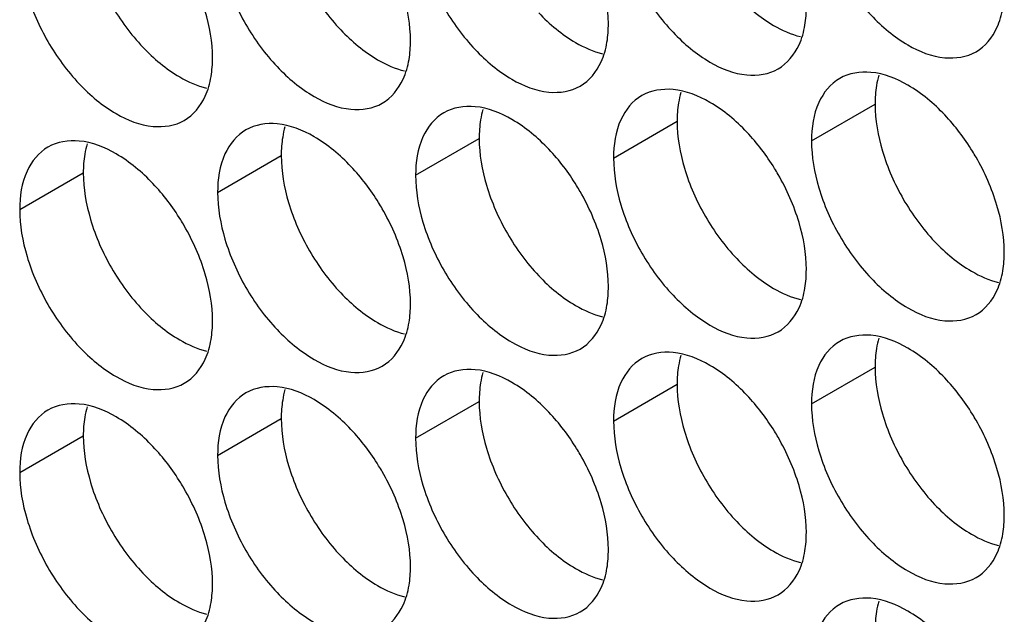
# Model space of a CAD drawing. Header units: inches. Extents: x 0 to 34, y 0 to 22.
# Tile 29 of 118: x 14.692 to 14.862, y 15.25 to 15.352. Entities that reach past the tile are written whole.
import ezdxf

# ---------------------------------------------------------------- set-up
doc = ezdxf.new("R2010")
doc.units = ezdxf.units.IN
doc.header["$LTSCALE"] = 1.87
doc.header["$MEASUREMENT"] = 0
doc.layers.get('0').update_dxf_attribs({"linetype": 'CONTINUOUS'})

msp = doc.modelspace()

# ---------------------------------------------------------------- linework, layer by layer
at = {"color": 7, "linetype": 'CONTINUOUS'}
for p, q in [((14.82848, 15.33122), (14.83944, 15.33754)), ((14.79436, 15.32826), (14.80532, 15.33459)), ((14.76024, 15.3253), (14.7712, 15.33163)), ((14.72612, 15.32234), (14.73708, 15.32867)), ((14.692, 15.31938), (14.70296, 15.32571)), ((14.82848, 15.2859), (14.83944, 15.29223)), ((14.79436, 15.28294), (14.80532, 15.28927)), ((14.76024, 15.27999), (14.7712, 15.28631)), ((14.72612, 15.27703), (14.73708, 15.28336)), ((14.692, 15.27407), (14.70296, 15.2804))]:
    msp.add_line(p, q, dxfattribs=at)
for points, knots in [([(14.82974, 15.36846), (14.8306, 15.36555), (14.83306, 15.35999), (14.83828, 15.35286), (14.84446, 15.34767), (14.85092, 15.34502), (14.85525, 15.34567), (14.85684, 15.34658)], [0, 0, 0, 0, 0.235115, 0.470233, 0.682481, 0.857347, 1, 1, 1, 1]), ([(14.79562, 15.3655), (14.79649, 15.36259), (14.79894, 15.35703), (14.80416, 15.3499), (14.81034, 15.34472), (14.8168, 15.34206), (14.82114, 15.34271), (14.82273, 15.34363)], [0, 0, 0, 0, 0.235115, 0.470233, 0.682481, 0.857347, 1, 1, 1, 1]), ([(14.7615, 15.36254), (14.76237, 15.35964), (14.76482, 15.35408), (14.77004, 15.34694), (14.77622, 15.34176), (14.78268, 15.3391), (14.78702, 15.33975), (14.78861, 15.34067)], [0, 0, 0, 0, 0.235115, 0.470233, 0.682481, 0.857347, 1, 1, 1, 1]), ([(14.72739, 15.35958), (14.72825, 15.35668), (14.7307, 15.35112), (14.73592, 15.34398), (14.74211, 15.3388), (14.74856, 15.33615), (14.7529, 15.3368), (14.75449, 15.33771)], [0, 0, 0, 0, 0.235115, 0.470233, 0.682481, 0.857347, 1, 1, 1, 1]), ([(14.69327, 15.35663), (14.69413, 15.35372), (14.69659, 15.34816), (14.7018, 15.34103), (14.70799, 15.33584), (14.71445, 15.33319), (14.71878, 15.33384), (14.72037, 15.33475)], [0, 0, 0, 0, 0.235115, 0.470233, 0.682481, 0.857347, 1, 1, 1, 1]), ([(14.85684, 15.34658), (14.85843, 15.3475), (14.86045, 15.35003), (14.86127, 15.35296), (14.86147, 15.35413)], [0, 0, 0, 0, 0.608607, 1, 1, 1, 1]), ([(14.82273, 15.34363), (14.82431, 15.34454), (14.82633, 15.34707), (14.82716, 15.35001), (14.82735, 15.35118)], [0, 0, 0, 0, 0.608607, 1, 1, 1, 1]), ([(14.78861, 15.34067), (14.7902, 15.34158), (14.79221, 15.34411), (14.79304, 15.34705), (14.79323, 15.34822)], [0, 0, 0, 0, 0.608607, 1, 1, 1, 1]), ([(14.75449, 15.33771), (14.75608, 15.33863), (14.75809, 15.34116), (14.75892, 15.34409), (14.75911, 15.34526)], [0, 0, 0, 0, 0.608607, 1, 1, 1, 1]), ([(14.72037, 15.33475), (14.72196, 15.33567), (14.72398, 15.3382), (14.7248, 15.34113), (14.72499, 15.3423)], [0, 0, 0, 0, 0.608607, 1, 1, 1, 1]), ([(14.83334, 15.34197), (14.83175, 15.34106), (14.82902, 15.33763), (14.82848, 15.33346), (14.82848, 15.33122)], [0, 0, 0, 0, 0.44922, 1, 1, 1, 1]), ([(14.85145, 15.33568), (14.84957, 15.33766), (14.84573, 15.34088), (14.84101, 15.34282), (14.83873, 15.34302)], [0, 0, 0, 0, 0.548282, 1, 1, 1, 1]), ([(14.81733, 15.33272), (14.81546, 15.3347), (14.81161, 15.33793), (14.80689, 15.33987), (14.80462, 15.34006)], [0, 0, 0, 0, 0.548282, 1, 1, 1, 1]), ([(14.79922, 15.33901), (14.79764, 15.3381), (14.7949, 15.33467), (14.79436, 15.3305), (14.79436, 15.32826)], [0, 0, 0, 0, 0.44922, 1, 1, 1, 1]), ([(14.78322, 15.32976), (14.78134, 15.33174), (14.77749, 15.33497), (14.77277, 15.33691), (14.7705, 15.3371)], [0, 0, 0, 0, 0.548282, 1, 1, 1, 1]), ([(14.76511, 15.33606), (14.76352, 15.33514), (14.76079, 15.33171), (14.76024, 15.32754), (14.76024, 15.3253)], [0, 0, 0, 0, 0.44922, 1, 1, 1, 1]), ([(14.73099, 15.3331), (14.7294, 15.33218), (14.72667, 15.32876), (14.72612, 15.32459), (14.72612, 15.32234)], [0, 0, 0, 0, 0.44922, 1, 1, 1, 1]), ([(14.7491, 15.3268), (14.74722, 15.32878), (14.74337, 15.33201), (14.73865, 15.33395), (14.73638, 15.33415)], [0, 0, 0, 0, 0.548282, 1, 1, 1, 1]), ([(14.69687, 15.33014), (14.69528, 15.32923), (14.69255, 15.3258), (14.692, 15.32163), (14.692, 15.31938)], [0, 0, 0, 0, 0.44922, 1, 1, 1, 1]), ([(14.71498, 15.32385), (14.7131, 15.32583), (14.70925, 15.32905), (14.70454, 15.33099), (14.70226, 15.33119)], [0, 0, 0, 0, 0.548282, 1, 1, 1, 1]), ([(14.86044, 15.3201), (14.85958, 15.32301), (14.85819, 15.32616), (14.85644, 15.3291), (14.85622, 15.32944)], [0, 0, 0, 0, 0.882712, 1, 1, 1, 1]), ([(14.82633, 15.31714), (14.82546, 15.32005), (14.82407, 15.3232), (14.82232, 15.32614), (14.82211, 15.32648)], [0, 0, 0, 0, 0.882712, 1, 1, 1, 1]), ([(14.79221, 15.31418), (14.79134, 15.31709), (14.78996, 15.32024), (14.7882, 15.32318), (14.78799, 15.32352)], [0, 0, 0, 0, 0.882712, 1, 1, 1, 1]), ([(14.82974, 15.32314), (14.8306, 15.32024), (14.83306, 15.31468), (14.83828, 15.30754), (14.84446, 15.30236), (14.85092, 15.29971), (14.85525, 15.30035), (14.85684, 15.30127)], [0, 0, 0, 0, 0.235115, 0.470233, 0.682481, 0.857347, 1, 1, 1, 1]), ([(14.75809, 15.31123), (14.75723, 15.31413), (14.75584, 15.31728), (14.75408, 15.32022), (14.75387, 15.32057)], [0, 0, 0, 0, 0.882712, 1, 1, 1, 1]), ([(14.79562, 15.32019), (14.79649, 15.31728), (14.79894, 15.31172), (14.80416, 15.30459), (14.81034, 15.2994), (14.8168, 15.29675), (14.82114, 15.2974), (14.82273, 15.29831)], [0, 0, 0, 0, 0.235115, 0.470233, 0.682481, 0.857347, 1, 1, 1, 1]), ([(14.72397, 15.30827), (14.72311, 15.31117), (14.72172, 15.31432), (14.71996, 15.31727), (14.71975, 15.31761)], [0, 0, 0, 0, 0.882712, 1, 1, 1, 1]), ([(14.7615, 15.31723), (14.76237, 15.31432), (14.76482, 15.30876), (14.77004, 15.30163), (14.77622, 15.29644), (14.78268, 15.29379), (14.78702, 15.29444), (14.78861, 15.29535)], [0, 0, 0, 0, 0.235115, 0.470233, 0.682481, 0.857347, 1, 1, 1, 1]), ([(14.72739, 15.31427), (14.72825, 15.31136), (14.7307, 15.3058), (14.73592, 15.29867), (14.74211, 15.29349), (14.74856, 15.29083), (14.7529, 15.29148), (14.75449, 15.2924)], [0, 0, 0, 0, 0.235115, 0.470233, 0.682481, 0.857347, 1, 1, 1, 1]), ([(14.69327, 15.31131), (14.69413, 15.30841), (14.69659, 15.30285), (14.7018, 15.29571), (14.70799, 15.29053), (14.71445, 15.28787), (14.71878, 15.28852), (14.72037, 15.28944)], [0, 0, 0, 0, 0.235115, 0.470233, 0.682481, 0.857347, 1, 1, 1, 1]), ([(14.85684, 15.30127), (14.85843, 15.30219), (14.86045, 15.30472), (14.86127, 15.30765), (14.86147, 15.30882)], [0, 0, 0, 0, 0.608607, 1, 1, 1, 1]), ([(14.82273, 15.29831), (14.82431, 15.29923), (14.82633, 15.30176), (14.82716, 15.30469), (14.82735, 15.30586)], [0, 0, 0, 0, 0.608607, 1, 1, 1, 1]), ([(14.78861, 15.29535), (14.7902, 15.29627), (14.79221, 15.2988), (14.79304, 15.30173), (14.79323, 15.3029)], [0, 0, 0, 0, 0.608607, 1, 1, 1, 1]), ([(14.75449, 15.2924), (14.75608, 15.29331), (14.75809, 15.29584), (14.75892, 15.29878), (14.75911, 15.29995)], [0, 0, 0, 0, 0.608607, 1, 1, 1, 1]), ([(14.85145, 15.29036), (14.84957, 15.29234), (14.84573, 15.29557), (14.84101, 15.29751), (14.83873, 15.29771)], [0, 0, 0, 0, 0.548282, 1, 1, 1, 1]), ([(14.72037, 15.28944), (14.72196, 15.29035), (14.72398, 15.29288), (14.7248, 15.29582), (14.72499, 15.29699)], [0, 0, 0, 0, 0.608607, 1, 1, 1, 1]), ([(14.83334, 15.29666), (14.83175, 15.29574), (14.82902, 15.29232), (14.82848, 15.28815), (14.82848, 15.2859)], [0, 0, 0, 0, 0.44922, 1, 1, 1, 1]), ([(14.81733, 15.2874), (14.81546, 15.28939), (14.81161, 15.29261), (14.80689, 15.29455), (14.80462, 15.29475)], [0, 0, 0, 0, 0.548282, 1, 1, 1, 1]), ([(14.79922, 15.2937), (14.79764, 15.29279), (14.7949, 15.28936), (14.79436, 15.28519), (14.79436, 15.28294)], [0, 0, 0, 0, 0.44922, 1, 1, 1, 1]), ([(14.76511, 15.29074), (14.76352, 15.28983), (14.76079, 15.2864), (14.76024, 15.28223), (14.76024, 15.27999)], [0, 0, 0, 0, 0.44922, 1, 1, 1, 1]), ([(14.78322, 15.28445), (14.78134, 15.28643), (14.77749, 15.28965), (14.77277, 15.29159), (14.7705, 15.29179)], [0, 0, 0, 0, 0.548282, 1, 1, 1, 1]), ([(14.7491, 15.28149), (14.74722, 15.28347), (14.74337, 15.2867), (14.73865, 15.28864), (14.73638, 15.28883)], [0, 0, 0, 0, 0.548282, 1, 1, 1, 1]), ([(14.73099, 15.28779), (14.7294, 15.28687), (14.72667, 15.28344), (14.72612, 15.27927), (14.72612, 15.27703)], [0, 0, 0, 0, 0.44922, 1, 1, 1, 1]), ([(14.71498, 15.27853), (14.7131, 15.28051), (14.70925, 15.28374), (14.70454, 15.28568), (14.70226, 15.28587)], [0, 0, 0, 0, 0.548282, 1, 1, 1, 1]), ([(14.69687, 15.28483), (14.69528, 15.28391), (14.69255, 15.28048), (14.692, 15.27631), (14.692, 15.27407)], [0, 0, 0, 0, 0.44922, 1, 1, 1, 1]), ([(14.86044, 15.27479), (14.85958, 15.27769), (14.85819, 15.28084), (14.85644, 15.28378), (14.85622, 15.28413)], [0, 0, 0, 0, 0.882712, 1, 1, 1, 1]), ([(14.82633, 15.27183), (14.82546, 15.27473), (14.82407, 15.27788), (14.82232, 15.28083), (14.82211, 15.28117)], [0, 0, 0, 0, 0.882712, 1, 1, 1, 1]), ([(14.79221, 15.26887), (14.79134, 15.27178), (14.78996, 15.27493), (14.7882, 15.27787), (14.78799, 15.27821)], [0, 0, 0, 0, 0.882712, 1, 1, 1, 1]), ([(14.82974, 15.27783), (14.8306, 15.27492), (14.83306, 15.26936), (14.83828, 15.26223), (14.84446, 15.25705), (14.85092, 15.25439), (14.85525, 15.25504), (14.85684, 15.25596)], [0, 0, 0, 0, 0.235115, 0.470233, 0.682481, 0.857347, 1, 1, 1, 1]), ([(14.75809, 15.26591), (14.75723, 15.26882), (14.75584, 15.27197), (14.75408, 15.27491), (14.75387, 15.27525)], [0, 0, 0, 0, 0.882712, 1, 1, 1, 1]), ([(14.79562, 15.27487), (14.79649, 15.27197), (14.79894, 15.26641), (14.80416, 15.25927), (14.81034, 15.25409), (14.8168, 15.25143), (14.82114, 15.25208), (14.82273, 15.253)], [0, 0, 0, 0, 0.235115, 0.470233, 0.682481, 0.857347, 1, 1, 1, 1]), ([(14.72397, 15.26295), (14.72311, 15.26586), (14.72172, 15.26901), (14.71996, 15.27195), (14.71975, 15.27229)], [0, 0, 0, 0, 0.882712, 1, 1, 1, 1]), ([(14.7615, 15.27191), (14.76237, 15.26901), (14.76482, 15.26345), (14.77004, 15.25631), (14.77622, 15.25113), (14.78268, 15.24848), (14.78702, 15.24912), (14.78861, 15.25004)], [0, 0, 0, 0, 0.235115, 0.470233, 0.682481, 0.857347, 1, 1, 1, 1]), ([(14.72739, 15.26896), (14.72825, 15.26605), (14.7307, 15.26049), (14.73592, 15.25336), (14.74211, 15.24817), (14.74856, 15.24552), (14.7529, 15.24617), (14.75449, 15.24708)], [0, 0, 0, 0, 0.235115, 0.470233, 0.682481, 0.857347, 1, 1, 1, 1]), ([(14.69327, 15.266), (14.69413, 15.26309), (14.69659, 15.25753), (14.7018, 15.2504), (14.70799, 15.24521), (14.71445, 15.24256), (14.71878, 15.24321), (14.72037, 15.24412)], [0, 0, 0, 0, 0.235115, 0.470233, 0.682481, 0.857347, 1, 1, 1, 1]), ([(14.85684, 15.25596), (14.85843, 15.25687), (14.86045, 15.2594), (14.86127, 15.26234), (14.86147, 15.26351)], [0, 0, 0, 0, 0.608607, 1, 1, 1, 1]), ([(14.82273, 15.253), (14.82431, 15.25391), (14.82633, 15.25644), (14.82716, 15.25938), (14.82735, 15.26055)], [0, 0, 0, 0, 0.608607, 1, 1, 1, 1]), ([(14.78861, 15.25004), (14.7902, 15.25096), (14.79221, 15.25349), (14.79304, 15.25642), (14.79323, 15.25759)], [0, 0, 0, 0, 0.608607, 1, 1, 1, 1]), ([(14.75449, 15.24708), (14.75608, 15.248), (14.75809, 15.25053), (14.75892, 15.25346), (14.75911, 15.25463)], [0, 0, 0, 0, 0.608607, 1, 1, 1, 1]), ([(14.72037, 15.24412), (14.72196, 15.24504), (14.72398, 15.24757), (14.7248, 15.2505), (14.72499, 15.25167)], [0, 0, 0, 0, 0.608607, 1, 1, 1, 1]), ([(14.85145, 15.24505), (14.84957, 15.24703), (14.84573, 15.25026), (14.84101, 15.25219), (14.83873, 15.25239)], [0, 0, 0, 0, 0.548282, 1, 1, 1, 1]), ([(14.83334, 15.25134), (14.83175, 15.25043), (14.82902, 15.247), (14.82848, 15.24283), (14.82848, 15.24059)], [0, 0, 0, 0, 0.44922, 1, 1, 1, 1])]:
    msp.add_open_spline(points, degree=3, knots=knots, dxfattribs=at)
at = {"color": 3, "linetype": 'CONTINUOUS'}
for points, knots in [([(14.73835, 15.36591), (14.73921, 15.36301), (14.74166, 15.35745), (14.74526, 15.35253), (14.74734, 15.35034)], [0, 0, 0, 0, 0.499997, 1, 1, 1, 1]), ([(14.70423, 15.36295), (14.70509, 15.36005), (14.70755, 15.35449), (14.71114, 15.34957), (14.71322, 15.34738)], [0, 0, 0, 0, 0.499997, 1, 1, 1, 1]), ([(14.81558, 15.35625), (14.81745, 15.35427), (14.82086, 15.35142), (14.82495, 15.34957), (14.82658, 15.34918)], [0, 0, 0, 0, 0.619597, 1, 1, 1, 1]), ([(14.78146, 15.35329), (14.78334, 15.35131), (14.78674, 15.34846), (14.79083, 15.34661), (14.79247, 15.34623)], [0, 0, 0, 0, 0.619597, 1, 1, 1, 1]), ([(14.74734, 15.35034), (14.74922, 15.34835), (14.75262, 15.3455), (14.75671, 15.34365), (14.75835, 15.34327)], [0, 0, 0, 0, 0.619597, 1, 1, 1, 1]), ([(14.71322, 15.34738), (14.7151, 15.3454), (14.7185, 15.34254), (14.72259, 15.34069), (14.72423, 15.34031)], [0, 0, 0, 0, 0.619597, 1, 1, 1, 1]), ([(14.8407, 15.32947), (14.84156, 15.32657), (14.84402, 15.32101), (14.84761, 15.31609), (14.84969, 15.31389)], [0, 0, 0, 0, 0.499997, 1, 1, 1, 1]), ([(14.80658, 15.32651), (14.80745, 15.32361), (14.8099, 15.31805), (14.81349, 15.31313), (14.81558, 15.31094)], [0, 0, 0, 0, 0.499997, 1, 1, 1, 1]), ([(14.77246, 15.32356), (14.77333, 15.32065), (14.77578, 15.31509), (14.77938, 15.31017), (14.78146, 15.30798)], [0, 0, 0, 0, 0.499997, 1, 1, 1, 1]), ([(14.73835, 15.3206), (14.73921, 15.31769), (14.74166, 15.31213), (14.74526, 15.30722), (14.74734, 15.30502)], [0, 0, 0, 0, 0.499997, 1, 1, 1, 1]), ([(14.70423, 15.31764), (14.70509, 15.31473), (14.70755, 15.30917), (14.71114, 15.30426), (14.71322, 15.30206)], [0, 0, 0, 0, 0.499997, 1, 1, 1, 1]), ([(14.84969, 15.31389), (14.85157, 15.31191), (14.85498, 15.30906), (14.85906, 15.30721), (14.8607, 15.30683)], [0, 0, 0, 0, 0.619597, 1, 1, 1, 1]), ([(14.81558, 15.31094), (14.81745, 15.30896), (14.82086, 15.3061), (14.82495, 15.30425), (14.82658, 15.30387)], [0, 0, 0, 0, 0.619597, 1, 1, 1, 1]), ([(14.78146, 15.30798), (14.78334, 15.306), (14.78674, 15.30314), (14.79083, 15.3013), (14.79247, 15.30091)], [0, 0, 0, 0, 0.619597, 1, 1, 1, 1]), ([(14.74734, 15.30502), (14.74922, 15.30304), (14.75262, 15.30019), (14.75671, 15.29834), (14.75835, 15.29795)], [0, 0, 0, 0, 0.619597, 1, 1, 1, 1]), ([(14.71322, 15.30206), (14.7151, 15.30008), (14.7185, 15.29723), (14.72259, 15.29538), (14.72423, 15.295)], [0, 0, 0, 0, 0.619597, 1, 1, 1, 1]), ([(14.8407, 15.28416), (14.84156, 15.28125), (14.84402, 15.27569), (14.84761, 15.27078), (14.84969, 15.26858)], [0, 0, 0, 0, 0.499997, 1, 1, 1, 1]), ([(14.80658, 15.2812), (14.80745, 15.27829), (14.8099, 15.27273), (14.81349, 15.26782), (14.81558, 15.26562)], [0, 0, 0, 0, 0.499997, 1, 1, 1, 1]), ([(14.77246, 15.27824), (14.77333, 15.27534), (14.77578, 15.26978), (14.77938, 15.26486), (14.78146, 15.26267)], [0, 0, 0, 0, 0.499997, 1, 1, 1, 1]), ([(14.73835, 15.27528), (14.73921, 15.27238), (14.74166, 15.26682), (14.74526, 15.2619), (14.74734, 15.25971)], [0, 0, 0, 0, 0.499997, 1, 1, 1, 1]), ([(14.70423, 15.27233), (14.70509, 15.26942), (14.70755, 15.26386), (14.71114, 15.25895), (14.71322, 15.25675)], [0, 0, 0, 0, 0.499997, 1, 1, 1, 1]), ([(14.84969, 15.26858), (14.85157, 15.2666), (14.85498, 15.26374), (14.85906, 15.2619), (14.8607, 15.26151)], [0, 0, 0, 0, 0.619597, 1, 1, 1, 1]), ([(14.81558, 15.26562), (14.81745, 15.26364), (14.82086, 15.26079), (14.82495, 15.25894), (14.82658, 15.25856)], [0, 0, 0, 0, 0.619597, 1, 1, 1, 1]), ([(14.78146, 15.26267), (14.78334, 15.26068), (14.78674, 15.25783), (14.79083, 15.25598), (14.79247, 15.2556)], [0, 0, 0, 0, 0.619597, 1, 1, 1, 1]), ([(14.74734, 15.25971), (14.74922, 15.25773), (14.75262, 15.25487), (14.75671, 15.25302), (14.75835, 15.25264)], [0, 0, 0, 0, 0.619597, 1, 1, 1, 1]), ([(14.71322, 15.25675), (14.7151, 15.25477), (14.7185, 15.25191), (14.72259, 15.25007), (14.72423, 15.24968)], [0, 0, 0, 0, 0.619597, 1, 1, 1, 1])]:
    msp.add_open_spline(points, degree=3, knots=knots, dxfattribs=at)
at = {"color": 7, "linetype": 'CONTINUOUS'}
for points in [[(14.79347, 15.35143), (14.79347, 15.35415), (14.79299, 15.35688), (14.79221, 15.3595)], [(14.75936, 15.34847), (14.75936, 15.35119), (14.75887, 15.35392), (14.75809, 15.35654)], [(14.72524, 15.34551), (14.72524, 15.34823), (14.72475, 15.35096), (14.72397, 15.35358)], [(14.82735, 15.35118), (14.82752, 15.35224), (14.82759, 15.35332), (14.82759, 15.35438)], [(14.79323, 15.34822), (14.79341, 15.34928), (14.79347, 15.35036), (14.79347, 15.35143)], [(14.75911, 15.34526), (14.75929, 15.34632), (14.75936, 15.3474), (14.75936, 15.34847)], [(14.72499, 15.3423), (14.72517, 15.34336), (14.72524, 15.34444), (14.72524, 15.34551)], [(14.83873, 15.34302), (14.83688, 15.34318), (14.83493, 15.34289), (14.83334, 15.34197)], [(14.80462, 15.34006), (14.80276, 15.34022), (14.80081, 15.33993), (14.79922, 15.33901)], [(14.7705, 15.3371), (14.76864, 15.33726), (14.76669, 15.33697), (14.76511, 15.33606)], [(14.85622, 15.32944), (14.85485, 15.33167), (14.85326, 15.33377), (14.85145, 15.33568)], [(14.73638, 15.33415), (14.73453, 15.33431), (14.73258, 15.33402), (14.73099, 15.3331)], [(14.70226, 15.33119), (14.70041, 15.33135), (14.69846, 15.33106), (14.69687, 15.33014)], [(14.82211, 15.32648), (14.82073, 15.32871), (14.81914, 15.33081), (14.81733, 15.33272)], [(14.82848, 15.33122), (14.82848, 15.32849), (14.82896, 15.32577), (14.82974, 15.32314)], [(14.78799, 15.32352), (14.78661, 15.32576), (14.78502, 15.32786), (14.78322, 15.32976)], [(14.79436, 15.32826), (14.79436, 15.32553), (14.79484, 15.32281), (14.79562, 15.32019)], [(14.75387, 15.32057), (14.75249, 15.3228), (14.7509, 15.3249), (14.7491, 15.3268)], [(14.76024, 15.3253), (14.76024, 15.32258), (14.76072, 15.31985), (14.7615, 15.31723)], [(14.71975, 15.31761), (14.71838, 15.31984), (14.71678, 15.32194), (14.71498, 15.32385)], [(14.72612, 15.32234), (14.72612, 15.31962), (14.72661, 15.31689), (14.72739, 15.31427)], [(14.692, 15.31938), (14.692, 15.31666), (14.69249, 15.31394), (14.69327, 15.31131)], [(14.86171, 15.31203), (14.86171, 15.31475), (14.86122, 15.31748), (14.86044, 15.3201)], [(14.82759, 15.30907), (14.82759, 15.31179), (14.82711, 15.31452), (14.82633, 15.31714)], [(14.79347, 15.30611), (14.79347, 15.30884), (14.79299, 15.31156), (14.79221, 15.31418)], [(14.75936, 15.30315), (14.75936, 15.30588), (14.75887, 15.3086), (14.75809, 15.31123)], [(14.86147, 15.30882), (14.86164, 15.30988), (14.86171, 15.31096), (14.86171, 15.31203)], [(14.72524, 15.3002), (14.72524, 15.30292), (14.72475, 15.30565), (14.72397, 15.30827)], [(14.82735, 15.30586), (14.82752, 15.30692), (14.82759, 15.308), (14.82759, 15.30907)], [(14.79323, 15.3029), (14.79341, 15.30397), (14.79347, 15.30504), (14.79347, 15.30611)], [(14.75911, 15.29995), (14.75929, 15.30101), (14.75936, 15.30209), (14.75936, 15.30315)], [(14.72499, 15.29699), (14.72517, 15.29805), (14.72524, 15.29913), (14.72524, 15.3002)], [(14.83873, 15.29771), (14.83688, 15.29787), (14.83493, 15.29757), (14.83334, 15.29666)], [(14.80462, 15.29475), (14.80276, 15.29491), (14.80081, 15.29462), (14.79922, 15.2937)], [(14.7705, 15.29179), (14.76864, 15.29195), (14.76669, 15.29166), (14.76511, 15.29074)], [(14.73638, 15.28883), (14.73453, 15.28899), (14.73258, 15.2887), (14.73099, 15.28779)], [(14.85622, 15.28413), (14.85485, 15.28636), (14.85326, 15.28846), (14.85145, 15.29036)], [(14.82211, 15.28117), (14.82073, 15.2834), (14.81914, 15.2855), (14.81733, 15.2874)], [(14.70226, 15.28587), (14.70041, 15.28603), (14.69846, 15.28574), (14.69687, 15.28483)], [(14.82848, 15.2859), (14.82848, 15.28318), (14.82896, 15.28045), (14.82974, 15.27783)], [(14.78799, 15.27821), (14.78661, 15.28044), (14.78502, 15.28254), (14.78322, 15.28445)], [(14.79436, 15.28294), (14.79436, 15.28022), (14.79484, 15.27749), (14.79562, 15.27487)], [(14.75387, 15.27525), (14.75249, 15.27748), (14.7509, 15.27959), (14.7491, 15.28149)], [(14.76024, 15.27999), (14.76024, 15.27726), (14.76072, 15.27454), (14.7615, 15.27191)], [(14.71975, 15.27229), (14.71838, 15.27453), (14.71678, 15.27663), (14.71498, 15.27853)], [(14.72612, 15.27703), (14.72612, 15.2743), (14.72661, 15.27158), (14.72739, 15.26896)], [(14.692, 15.27407), (14.692, 15.27135), (14.69249, 15.26862), (14.69327, 15.266)], [(14.86171, 15.26671), (14.86171, 15.26944), (14.86122, 15.27216), (14.86044, 15.27479)], [(14.82759, 15.26376), (14.82759, 15.26648), (14.82711, 15.2692), (14.82633, 15.27183)], [(14.79347, 15.2608), (14.79347, 15.26352), (14.79299, 15.26625), (14.79221, 15.26887)], [(14.75936, 15.25784), (14.75936, 15.26056), (14.75887, 15.26329), (14.75809, 15.26591)], [(14.86147, 15.26351), (14.86164, 15.26457), (14.86171, 15.26565), (14.86171, 15.26671)], [(14.82735, 15.26055), (14.82752, 15.26161), (14.82759, 15.26269), (14.82759, 15.26376)], [(14.72524, 15.25488), (14.72524, 15.25761), (14.72475, 15.26033), (14.72397, 15.26295)], [(14.79323, 15.25759), (14.79341, 15.25865), (14.79347, 15.25973), (14.79347, 15.2608)], [(14.75911, 15.25463), (14.75929, 15.25569), (14.75936, 15.25677), (14.75936, 15.25784)], [(14.72499, 15.25167), (14.72517, 15.25274), (14.72524, 15.25381), (14.72524, 15.25488)], [(14.83873, 15.25239), (14.83688, 15.25255), (14.83493, 15.25226), (14.83334, 15.25134)]]:
    msp.add_open_spline(points, degree=3, dxfattribs=at)
at = {"color": 3, "linetype": 'CONTINUOUS'}
for points in [[(14.84009, 15.34254), (14.83991, 15.34195), (14.83978, 15.34135), (14.83968, 15.34075)], [(14.83968, 15.34075), (14.8395, 15.33969), (14.83944, 15.33861), (14.83944, 15.33754)], [(14.80597, 15.33958), (14.80579, 15.33899), (14.80566, 15.3384), (14.80556, 15.33779)], [(14.77185, 15.33662), (14.77168, 15.33603), (14.77154, 15.33544), (14.77144, 15.33484)], [(14.80556, 15.33779), (14.80539, 15.33673), (14.80532, 15.33565), (14.80532, 15.33459)], [(14.83944, 15.33754), (14.83944, 15.33482), (14.83992, 15.33209), (14.8407, 15.32947)], [(14.77144, 15.33484), (14.77127, 15.33377), (14.7712, 15.3327), (14.7712, 15.33163)], [(14.73773, 15.33366), (14.73756, 15.33308), (14.73742, 15.33248), (14.73733, 15.33188)], [(14.80532, 15.33459), (14.80532, 15.33186), (14.8058, 15.32914), (14.80658, 15.32651)], [(14.73733, 15.33188), (14.73715, 15.33082), (14.73708, 15.32974), (14.73708, 15.32867)], [(14.7712, 15.33163), (14.7712, 15.3289), (14.77168, 15.32618), (14.77246, 15.32356)], [(14.70362, 15.3307), (14.70344, 15.33012), (14.70331, 15.32952), (14.70321, 15.32892)], [(14.70321, 15.32892), (14.70303, 15.32786), (14.70296, 15.32678), (14.70296, 15.32571)], [(14.73708, 15.32867), (14.73708, 15.32595), (14.73757, 15.32322), (14.73835, 15.3206)], [(14.70296, 15.32571), (14.70296, 15.32299), (14.70345, 15.32026), (14.70423, 15.31764)], [(14.84009, 15.29722), (14.83991, 15.29664), (14.83978, 15.29604), (14.83968, 15.29544)], [(14.80597, 15.29426), (14.80579, 15.29368), (14.80566, 15.29308), (14.80556, 15.29248)], [(14.83968, 15.29544), (14.8395, 15.29438), (14.83944, 15.2933), (14.83944, 15.29223)], [(14.80556, 15.29248), (14.80539, 15.29142), (14.80532, 15.29034), (14.80532, 15.28927)], [(14.83944, 15.29223), (14.83944, 15.28951), (14.83992, 15.28678), (14.8407, 15.28416)], [(14.77185, 15.29131), (14.77168, 15.29072), (14.77154, 15.29012), (14.77144, 15.28952)], [(14.77144, 15.28952), (14.77127, 15.28846), (14.7712, 15.28738), (14.7712, 15.28631)], [(14.80532, 15.28927), (14.80532, 15.28655), (14.8058, 15.28382), (14.80658, 15.2812)], [(14.73773, 15.28835), (14.73756, 15.28776), (14.73742, 15.28717), (14.73733, 15.28656)], [(14.70362, 15.28539), (14.70344, 15.2848), (14.70331, 15.28421), (14.70321, 15.28361)], [(14.73733, 15.28656), (14.73715, 15.2855), (14.73708, 15.28442), (14.73708, 15.28336)], [(14.7712, 15.28631), (14.7712, 15.28359), (14.77168, 15.28086), (14.77246, 15.27824)], [(14.70321, 15.28361), (14.70303, 15.28254), (14.70296, 15.28147), (14.70296, 15.2804)], [(14.73708, 15.28336), (14.73708, 15.28063), (14.73757, 15.27791), (14.73835, 15.27528)], [(14.70296, 15.2804), (14.70296, 15.27768), (14.70345, 15.27495), (14.70423, 15.27233)], [(14.84009, 15.25191), (14.83991, 15.25132), (14.83978, 15.25073), (14.83968, 15.25012)], [(14.83968, 15.25012), (14.8395, 15.24906), (14.83944, 15.24798), (14.83944, 15.24692)]]:
    msp.add_open_spline(points, degree=3, dxfattribs=at)

doc.saveas('drawing.dxf')
